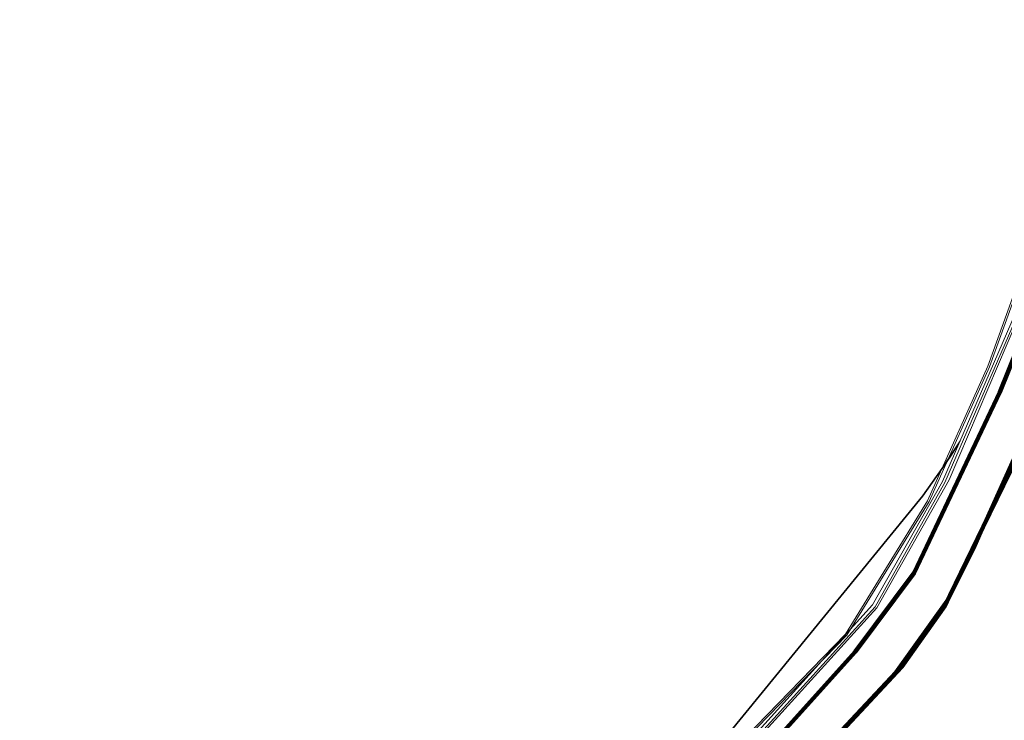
# Model space of a CAD drawing. Header units: metres. Extents: x 153756 to 154348, y 463867 to 464433.
# Tile 70 of 76: x 154031 to 154140, y 464325 to 464403. Entities that reach past the tile are written whole.
import ezdxf
from ezdxf.lldxf.tags import DXFTag

# ---------------------------------------------------------------- set-up
doc = ezdxf.new("R2010")
doc.units = ezdxf.units.M
doc.header["$LTSCALE"] = 0.5
for name, color, linetype, lineweight in [('B-PV-KL-DATA_KABELBED_KPN BV-G', 90, 'CONTINUOUS', 100), ('B-PV-KL-DATA_MANTELBUIS_STAAL_125_KPN BV-G', 90, 'CONTINUOUS', 100), ('B-PV-KL-DATA_STEDIN NETBEHEER BV-G', 90, 'KL-DATA-SO', 18), ('B-PV-KL-ET_LS_400 V_STEDIN NETBEHEER BV-G', 190, 'KL-LS-SO', 18), ('B-PV-KL-ET_MS_10 KV_STEDIN NETBEHEER BV-G', 130, 'KL-MS-SO', 18), ('B-PV-KL-GAS_LD_POLYETHYLEEN PE_63_STEDIN NETBEHEER BV-G', 50, 'KL-GAS_LD-SO', 18)]:
    doc.layers.add(name, color=color, linetype=linetype, lineweight=lineweight)
tags = doc.linetypes.add('KL-DATA-SO', pattern='A,4,-1,[101,NLCS.SHX,S=0.5,R=0,X=0,Y=0],-1,4,-1,["D",Standard,S=1,R=0,X=-0.25,Y=-0.5],-1.5', length=12.5).pattern_tags.tags
tags[18] = DXFTag(74, 10)
tags = doc.linetypes.add('KL-GAS_LD-SO', pattern='A,4,-1,[69,NLCS.SHX,S=0.5,R=0,X=0,Y=0],-1,4,-1,["L",Standard,S=1,R=0,X=0.25,Y=-0.5],-2', length=13).pattern_tags.tags
tags[18] = DXFTag(74, 10)
tags = doc.linetypes.add('KL-LS-SO', pattern='A,4,-1,[103,NLCS.SHX,S=0.75,R=0,X=0,Y=0],-1,4,-1,["L",Standard,S=1,R=0,X=0,Y=-0.5],-2', length=13).pattern_tags.tags
tags[18] = DXFTag(74, 10)
tags = doc.linetypes.add('KL-MS-SO', pattern='A,4,-1,[103,NLCS.SHX,S=0.75,R=0,X=0,Y=0],-1,4,-1,["M",Standard,S=1,R=0,X=0,Y=-0.5],-2', length=13).pattern_tags.tags
tags[18] = DXFTag(74, 10)

msp = doc.modelspace()

# ---------------------------------------------------------------- linework, layer by layer
at = {"layer": 'B-PV-KL-DATA_KABELBED_KPN BV-G', "ltscale": 0.5, "flags": 128}
for points in [[(154146.617, 464379.11), (154139.518, 464361.5), (154130.025, 464341.541), (154123.533, 464332.827), (154114.947, 464323.29)], [(154115.514, 464317.199), (154128.002, 464330.553), (154133.689, 464338.44), (154133.992, 464339.048), (154136.732, 464344.533), (154137.67, 464346.617), (154143.065, 464358.597)], [(154048.002, 464219.309), (154049.376, 464218.085), (154049.882, 464217.634), (154054.832, 464224.294), (154073.937, 464250), (154076.79, 464253.838), (154084.992, 464264.874), (154072.692, 464275.695), (154071.615, 464282.146), (154071.197, 464284.646), (154079.151, 464288.209), (154086.437, 464292.969), (154098.994, 464302.367), (154110.654, 464312.596), (154111.819, 464313.7), (154113.838, 464315.612), (154115.514, 464317.199), (154116.488, 464318.122), (154128.688, 464331.179), (154133.411, 464337.851), (154133.992, 464339.048), (154137.67, 464346.617), (154141.408, 464354.309)], [(154136.097, 464343.261), (154134.743, 464340.55)]]:
    msp.add_lwpolyline(points, dxfattribs=at)
at = {"layer": 'B-PV-KL-DATA_MANTELBUIS_STAAL_125_KPN BV-G', "ltscale": 0.5, "flags": 128}
msp.add_lwpolyline([(154136.097, 464343.261), (154134.743, 464340.55)], dxfattribs=at)
at = {"layer": 'B-PV-KL-DATA_STEDIN NETBEHEER BV-G', "ltscale": 0.5, "flags": 128}
for points in [[(154080.874, 464296.659), (154085.504, 464299.359), (154094.59, 464306.656), (154097.115, 464308.915), (154101.199, 464312.619), (154112.371, 464323.07), (154125.744, 464337.791), (154133.413, 464351.524), (154143.363, 464374.383), (154150.106, 464395.134), (154152.223, 464402.434)], [(154135.113, 464356.113), (154134.106, 464354.573), (154133.079, 464353.047), (154132.031, 464351.535), (154130.961, 464350.036), (154104.232, 464317.357), (154102.656, 464315.527), (154100.933, 464313.843), (154099.731, 464312.706), (154098.485, 464311.617), (154097.194, 464310.577), (154095.352, 464309.003), (154094.318, 464308.021)]]:
    msp.add_lwpolyline(points, dxfattribs=at)
at = {"layer": 'B-PV-KL-ET_LS_400 V_STEDIN NETBEHEER BV-G', "ltscale": 0.5, "flags": 128}
msp.add_lwpolyline([(154151.914, 464402.251), (154149.847, 464395.12), (154143.095, 464374.535), (154133.178, 464351.611), (154125.429, 464338.014), (154112.158, 464323.322), (154106.721, 464318.037), (154101.026, 464312.812), (154096.973, 464309.011), (154079.321, 464296.647), (154076.047, 464295.613), (154071.975, 464295.252), (154061.028, 464296.556), (154060.374, 464296.715), (154058.166, 464297.314), (154053.535, 464299.987), (154050.478, 464302.49), (154047.301, 464305.076), (154032.177, 464317.359), (154031.287, 464318.106)], dxfattribs=at)
at = {"layer": 'B-PV-KL-ET_MS_10 KV_STEDIN NETBEHEER BV-G', "ltscale": 0.5, "flags": 128}
for points in [[(154089.326, 464303.904), (154089.683, 464304.818), (154093.367, 464307.564), (154097.399, 464310.666), (154101.273, 464313.851), (154110.114, 464322.093), (154122.454, 464334.79), (154131.51, 464349.494), (154138.179, 464364.363), (154148.429, 464392.734), (154151.229, 464401.846)], [(154093.488, 464307.405), (154097.523, 464310.51), (154101.405, 464313.701), (154110.254, 464321.951), (154122.612, 464334.666), (154131.688, 464349.4), (154138.365, 464364.287), (154148.619, 464392.67), (154149.211, 464394.352)], [(154094.613, 464308.329), (154095.297, 464308.89), (154097.226, 464310.539), (154098.517, 464311.579), (154099.765, 464312.669), (154100.968, 464313.807), (154102.692, 464315.493), (154104.27, 464317.325), (154131, 464350.004), (154132.071, 464351.505), (154133.119, 464353.018), (154134.147, 464354.544), (154135.016, 464355.873)], [(154095.352, 464309.003), (154097.194, 464310.577), (154098.485, 464311.617), (154099.731, 464312.706), (154100.933, 464313.843), (154102.656, 464315.527), (154104.232, 464317.357), (154130.961, 464350.036), (154132.031, 464351.535), (154133.079, 464353.047), (154134.106, 464354.573), (154134.967, 464355.89)]]:
    msp.add_lwpolyline(points, dxfattribs=at)
at = {"layer": 'B-PV-KL-GAS_LD_POLYETHYLEEN PE_63_STEDIN NETBEHEER BV-G', "ltscale": 0.5, "flags": 128}
msp.add_lwpolyline([(154043.825, 464299.783), (154044.985, 464299.063), (154046.143, 464298.681), (154046.576, 464298.731), (154046.838, 464298.793), (154048.07, 464299.369), (154049.894, 464300.91), (154050.504, 464301.177), (154052.032, 464300.733), (154053.248, 464299.759), (154058.024, 464296.975), (154061.043, 464296.413), (154071.929, 464294.866), (154076.164, 464295.242), (154079.438, 464296.276), (154094.723, 464306.507), (154112.519, 464322.936), (154125.919, 464337.693), (154133.892, 464351.803), (154143.503, 464374.313), (154150.347, 464395.174), (154152.473, 464402.582)], dxfattribs=at)

doc.saveas('drawing.dxf')
